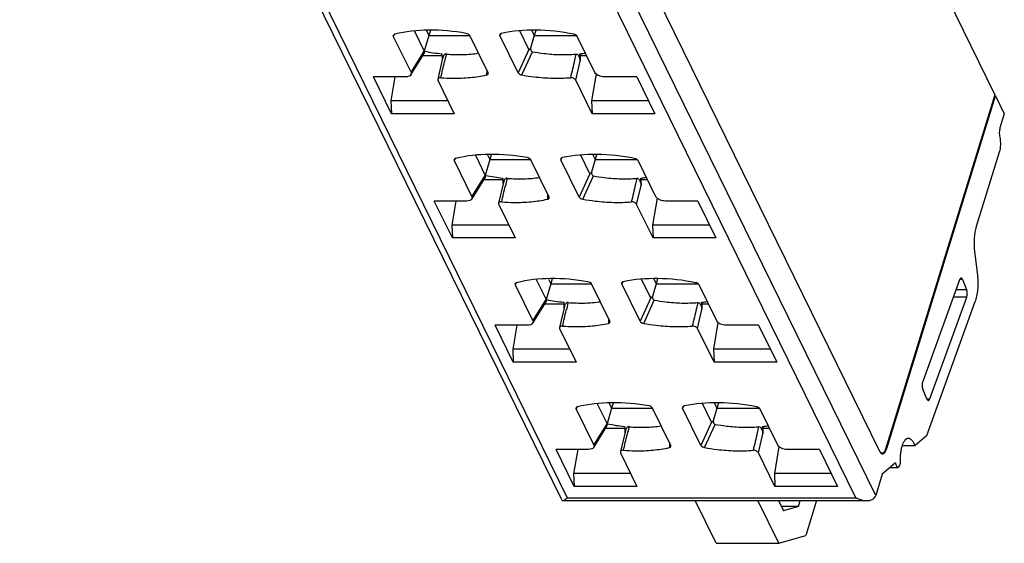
# Model space of a CAD drawing. Extents: x 23 to 2175, y 26 to 490.
# Tile 52 of 55: x 2050 to 2122, y 314 to 353. Entities that reach past the tile are written whole.
import ezdxf

# ---------------------------------------------------------------- set-up
doc = ezdxf.new("R2010")
doc.units = 0
doc.header["$LTSCALE"] = 23.1
doc.header["$MEASUREMENT"] = 0
doc.layers.get('0').update_dxf_attribs({"linetype": 'CONTINUOUS', "lineweight": 25})

msp = doc.modelspace()

# ---------------------------------------------------------------- linework, layer by layer
at = {"color": 7, "linetype": 'Continuous'}
for p, q in [((2072.683, 402.419), (2112.707, 320.858)), ((2089.365, 317.279), (2049.565, 398.383)), ((2112.422, 317.609), (2072.495, 398.973)), ((2050.112, 398.262), (2089.77, 317.447)), ((2110.954, 317.447), (2071.282, 398.291)), ((2100.454, 389.233), (2121.174, 347.01)), ((2077, 351.289), (2077.108, 351.446)), ((2078.552, 351.68), (2079.274, 350.209)), ((2079.438, 351.716), (2079.611, 351.362)), ((2079.722, 351.719), (2079.611, 351.362)), ((2084.828, 351.355), (2084.933, 351.517)), ((2086.954, 350.327), (2086.285, 351.689)), ((2087.172, 351.722), (2087.348, 351.362)), ((2087.458, 351.718), (2087.348, 351.362)), ((2077, 351.289), (2078.299, 348.643)), ((2079.611, 351.362), (2079.274, 350.209)), ((2079.611, 351.362), (2082.351, 351.362)), ((2082.351, 351.362), (2082.618, 351.362)), ((2083.962, 348.615), (2082.618, 351.353)), ((2086.171, 348.617), (2084.828, 351.355)), ((2087.348, 351.362), (2087.079, 350.435)), ((2087.348, 351.362), (2090.248, 351.362)), ((2090.248, 351.362), (2090.444, 351.362)), ((2091.808, 348.643), (2090.509, 351.289)), ((2078.296, 348.466), (2079.272, 350.033)), ((2078.299, 348.643), (2079.274, 350.209)), ((2080.568, 350.013), (2080.572, 349.892)), ((2080.881, 349.935), (2080.894, 349.988)), ((2086.954, 350.327), (2086.171, 348.617)), ((2086.438, 348.458), (2087.22, 350.166)), ((2090.7, 350.013), (2090.759, 349.892)), ((2090.704, 349.89), (2090.7, 350.013)), ((2079.184, 349.892), (2080.568, 349.892)), ((2080.62, 349.693), (2080.262, 348.164)), ((2080.572, 349.892), (2080.574, 349.832)), ((2080.58, 349.651), (2080.584, 349.539)), ((2090.395, 348.081), (2090.718, 349.471)), ((2090.759, 349.892), (2091.195, 349.892)), ((2083.853, 348.569), (2083.85, 348.458)), ((2083.854, 348.618), (2083.853, 348.569)), ((2083.859, 348.824), (2083.854, 348.618)), ((2083.909, 348.575), (2083.972, 348.575)), ((2083.972, 348.566), (2083.962, 348.615)), ((2091.895, 348.533), (2091.562, 346.563)), ((2077.926, 348.325), (2075.538, 348.325)), ((2076.867, 345.616), (2075.538, 348.325)), ((2077.122, 348.325), (2076.825, 346.563)), ((2080.263, 348.081), (2081.473, 345.616)), ((2091.604, 345.616), (2090.395, 348.081)), ((2094.88, 348.325), (2092.492, 348.325)), ((2094.88, 348.325), (2096.21, 345.616)), ((2081.008, 346.563), (2076.825, 346.563)), ((2076.825, 346.563), (2076.867, 345.616)), ((2095.745, 346.563), (2091.562, 346.563)), ((2091.562, 346.563), (2091.604, 345.616)), ((2121.174, 347.01), (2113.137, 321.004)), ((2113.23, 321.067), (2121.219, 346.918)), ((2121.145, 346.918), (2121.219, 346.918)), ((2121.219, 346.918), (2121.862, 345.607)), ((2081.473, 345.616), (2076.867, 345.616)), ((2096.21, 345.616), (2091.604, 345.616)), ((2121.862, 345.607), (2121.543, 344.575)), ((2121.489, 342.792), (2119.807, 337.348)), ((2081.472, 342.176), (2081.58, 342.333)), ((2081.472, 342.176), (2082.771, 339.53)), ((2083.024, 342.568), (2083.746, 341.096)), ((2084.083, 342.249), (2083.746, 341.096)), ((2083.91, 342.603), (2084.083, 342.249)), ((2084.194, 342.607), (2084.083, 342.249)), ((2084.083, 342.249), (2086.823, 342.249)), ((2086.823, 342.249), (2087.09, 342.249)), ((2088.433, 339.503), (2087.09, 342.24)), ((2089.3, 342.242), (2089.405, 342.404)), ((2090.643, 339.504), (2089.3, 342.242)), ((2091.425, 341.214), (2090.757, 342.576)), ((2091.82, 342.249), (2091.551, 341.322)), ((2091.644, 342.609), (2091.82, 342.249)), ((2091.93, 342.605), (2091.82, 342.249)), ((2091.82, 342.249), (2094.72, 342.249)), ((2094.72, 342.249), (2094.916, 342.249)), ((2096.28, 339.53), (2094.981, 342.176)), ((2082.768, 339.353), (2083.744, 340.92)), ((2082.771, 339.53), (2083.746, 341.096)), ((2083.656, 340.779), (2085.04, 340.779)), ((2085.092, 340.58), (2084.734, 339.052)), ((2085.04, 340.9), (2085.044, 340.779)), ((2085.044, 340.779), (2085.046, 340.719)), ((2085.052, 340.538), (2085.056, 340.426)), ((2085.353, 340.822), (2085.366, 340.875)), ((2091.425, 341.214), (2090.643, 339.504)), ((2090.91, 339.346), (2091.692, 341.054)), ((2095.172, 340.9), (2095.231, 340.779)), ((2095.176, 340.777), (2095.172, 340.9)), ((2095.231, 340.779), (2095.667, 340.779)), ((2094.867, 338.969), (2095.19, 340.358)), ((2082.398, 339.212), (2080.01, 339.212)), ((2081.339, 336.504), (2080.01, 339.212)), ((2081.594, 339.212), (2081.297, 337.45)), ((2088.324, 339.457), (2088.322, 339.346)), ((2088.326, 339.505), (2088.324, 339.457)), ((2088.331, 339.711), (2088.326, 339.505)), ((2088.381, 339.463), (2088.444, 339.463)), ((2088.444, 339.454), (2088.433, 339.503)), ((2096.366, 339.421), (2096.034, 337.45)), ((2099.352, 339.212), (2096.964, 339.212)), ((2099.352, 339.212), (2100.682, 336.504)), ((2084.735, 338.969), (2085.945, 336.504)), ((2096.076, 336.504), (2094.867, 338.969)), ((2085.48, 337.45), (2081.297, 337.45)), ((2081.297, 337.45), (2081.339, 336.504)), ((2100.217, 337.45), (2096.034, 337.45)), ((2096.034, 337.45), (2096.076, 336.504)), ((2085.945, 336.504), (2081.339, 336.504)), ((2100.682, 336.504), (2096.076, 336.504)), ((2119.673, 335.515), (2119.883, 333.763)), ((2087.496, 333.455), (2088.218, 331.984)), ((2088.382, 333.49), (2088.555, 333.136)), ((2088.666, 333.494), (2088.555, 333.136)), ((2093.772, 333.129), (2093.877, 333.291)), ((2095.897, 332.101), (2095.229, 333.463)), ((2096.116, 333.496), (2096.292, 333.136)), ((2096.402, 333.493), (2096.292, 333.136)), ((2118.579, 333.429), (2115.87, 325.979)), ((2118.801, 333.444), (2118.579, 333.444)), ((2118.801, 333.444), (2119.093, 332.721)), ((2085.944, 333.063), (2086.052, 333.221)), ((2085.944, 333.063), (2087.243, 330.417)), ((2088.555, 333.136), (2088.218, 331.984)), ((2088.555, 333.136), (2091.294, 333.136)), ((2091.294, 333.136), (2091.562, 333.136)), ((2092.905, 330.39), (2091.562, 333.128)), ((2095.115, 330.391), (2093.772, 333.129)), ((2096.292, 333.136), (2096.023, 332.209)), ((2096.292, 333.136), (2099.192, 333.136)), ((2099.192, 333.136), (2099.388, 333.136)), ((2100.752, 330.417), (2099.453, 333.063)), ((2118.322, 332.721), (2119.093, 332.721)), ((2087.243, 330.417), (2088.218, 331.984)), ((2095.897, 332.101), (2095.115, 330.391)), ((2095.382, 330.233), (2096.164, 331.941)), ((2116.391, 324.711), (2119.099, 332.16)), ((2119.099, 332.16), (2118.118, 332.16)), ((2087.24, 330.24), (2088.216, 331.807)), ((2088.128, 331.666), (2089.512, 331.666)), ((2089.564, 331.467), (2089.206, 329.939)), ((2089.512, 331.787), (2089.516, 331.666)), ((2089.516, 331.666), (2089.518, 331.606)), ((2089.524, 331.425), (2089.528, 331.313)), ((2089.824, 331.709), (2089.838, 331.762)), ((2099.339, 329.856), (2099.662, 331.245)), ((2099.644, 331.787), (2099.703, 331.666)), ((2099.648, 331.664), (2099.644, 331.787)), ((2099.703, 331.666), (2100.139, 331.666)), ((2119.708, 331.809), (2116.139, 321.994)), ((2092.803, 330.599), (2092.798, 330.392)), ((2086.87, 330.1), (2084.482, 330.1)), ((2085.811, 327.391), (2084.482, 330.1)), ((2086.066, 330.1), (2085.769, 328.337)), ((2089.207, 329.856), (2090.417, 327.391)), ((2092.796, 330.344), (2092.794, 330.233)), ((2092.798, 330.392), (2092.796, 330.344)), ((2092.853, 330.35), (2092.916, 330.35)), ((2092.916, 330.341), (2092.905, 330.39)), ((2100.548, 327.391), (2099.339, 329.856)), ((2100.838, 330.308), (2100.506, 328.337)), ((2103.824, 330.1), (2101.436, 330.1)), ((2103.824, 330.1), (2105.154, 327.391)), ((2089.952, 328.337), (2085.769, 328.337)), ((2085.769, 328.337), (2085.811, 327.391)), ((2104.689, 328.337), (2100.506, 328.337)), ((2100.506, 328.337), (2100.548, 327.391)), ((2090.417, 327.391), (2085.811, 327.391)), ((2105.154, 327.391), (2100.548, 327.391)), ((2116.169, 324.695), (2115.876, 325.418)), ((2116.169, 324.711), (2116.391, 324.711)), ((2090.416, 323.951), (2090.523, 324.108)), ((2090.416, 323.951), (2091.715, 321.304)), ((2091.968, 324.342), (2092.69, 322.871)), ((2093.027, 324.024), (2092.69, 322.871)), ((2092.854, 324.377), (2093.027, 324.024)), ((2093.138, 324.381), (2093.027, 324.024)), ((2093.027, 324.024), (2095.766, 324.024)), ((2095.766, 324.024), (2096.034, 324.024)), ((2097.377, 321.277), (2096.034, 324.015)), ((2098.244, 324.016), (2098.349, 324.178)), ((2099.587, 321.278), (2098.244, 324.016)), ((2100.369, 322.989), (2099.701, 324.351)), ((2100.764, 324.024), (2100.495, 323.096)), ((2100.588, 324.383), (2100.764, 324.024)), ((2100.874, 324.38), (2100.764, 324.024)), ((2100.764, 324.024), (2103.664, 324.024)), ((2103.664, 324.024), (2103.86, 324.024)), ((2105.224, 321.304), (2103.925, 323.951)), ((2091.712, 321.128), (2092.687, 322.694)), ((2091.715, 321.304), (2092.69, 322.871)), ((2092.6, 322.553), (2093.984, 322.553)), ((2093.984, 322.675), (2093.988, 322.553)), ((2093.988, 322.553), (2093.99, 322.494)), ((2094.296, 322.596), (2094.31, 322.649)), ((2100.369, 322.989), (2099.587, 321.278)), ((2099.854, 321.12), (2100.635, 322.828)), ((2104.115, 322.675), (2104.175, 322.553)), ((2104.119, 322.552), (2104.115, 322.675)), ((2104.175, 322.553), (2104.611, 322.553)), ((2094.036, 322.354), (2093.677, 320.826)), ((2093.996, 322.313), (2094, 322.2)), ((2103.81, 320.743), (2104.134, 322.133)), ((2116.139, 321.994), (2115.288, 321.252)), ((2097.268, 321.231), (2097.266, 321.12)), ((2097.269, 321.28), (2097.268, 321.231)), ((2097.275, 321.486), (2097.269, 321.28)), ((2097.388, 321.228), (2097.377, 321.277)), ((2105.31, 321.195), (2104.978, 319.225)), ((2113.157, 321.067), (2113.23, 321.067)), ((2115.288, 321.252), (2114.378, 321.252)), ((2091.342, 320.987), (2088.954, 320.987)), ((2090.283, 318.278), (2088.954, 320.987)), ((2090.538, 320.987), (2090.241, 319.225)), ((2093.679, 320.743), (2094.888, 318.278)), ((2105.02, 318.278), (2103.81, 320.743)), ((2108.296, 320.987), (2105.908, 320.987)), ((2108.296, 320.987), (2109.625, 318.278)), ((2113.866, 320.013), (2112.906, 319.176)), ((2113.477, 319.673), (2114.051, 319.673)), ((2094.424, 319.225), (2090.241, 319.225)), ((2090.241, 319.225), (2090.283, 318.278)), ((2109.161, 319.225), (2104.978, 319.225)), ((2104.978, 319.225), (2105.02, 318.278)), ((2112.906, 319.176), (2112.422, 317.609)), ((2094.888, 318.278), (2090.283, 318.278)), ((2109.625, 318.278), (2105.02, 318.278)), ((2089.77, 317.447), (2110.954, 317.447)), ((2089.444, 317.231), (2111.768, 317.231)), ((2100.704, 314.101), (2099.168, 317.231)), ((2105.309, 314.101), (2103.773, 317.231)), ((2105.277, 317.231), (2105.646, 316.478)), ((2106.74, 316.801), (2105.487, 316.801)), ((2106.74, 316.801), (2105.646, 316.478)), ((2106.74, 316.801), (2106.873, 317.231)), ((2108.066, 317.231), (2107.279, 314.683)), ((2105.309, 314.101), (2107.279, 314.683)), ((2100.704, 314.101), (2105.309, 314.101))]:
    msp.add_line(p, q, dxfattribs=at)
for centre, radius, start, end in [((2081.945, 363.468), 13.525, 258.61035, 258.73521), ((2081.949, 363.48), 13.538, 258.73149, 264.14651), ((2119.285, 340.091), 39.646, 165.62356, 166.3663), ((2089.67, 359.147), 9.192, 276.4351, 279.00577), ((2153.587, 352.197), 73.051, 181.85531, 181.99732), ((2081.362, 349.518), 0.762, 162.9634, 166.78211), ((2260.765, 355.554), 170.155, 181.90762, 182.04877), ((2086.417, 354.355), 13.525, 258.61035, 258.73521), ((2086.421, 354.368), 13.538, 258.73149, 264.14651), ((2158.058, 343.084), 73.051, 181.85531, 181.99732), ((2085.834, 340.406), 0.762, 162.9634, 166.78211), ((2123.757, 330.978), 39.646, 165.62356, 166.3663), ((2094.141, 350.034), 9.192, 276.4351, 279.00577), ((2265.236, 346.441), 170.155, 181.90762, 182.04877), ((2118.445, 333.301), 0.383, 21.9809, 26.05961), ((2090.889, 345.242), 13.525, 258.61035, 258.73521), ((2090.893, 345.255), 13.538, 258.73149, 264.14651), ((2162.53, 333.971), 73.051, 181.85531, 181.99732), ((2090.306, 331.293), 0.762, 162.9634, 166.78211), ((2128.229, 321.865), 39.646, 165.62356, 166.3663), ((2098.613, 340.922), 9.192, 276.4351, 279.00577), ((2269.708, 337.329), 170.155, 181.90762, 182.04877), ((2116.524, 324.839), 0.383, 201.9809, 206.05961), ((2095.361, 336.13), 13.525, 258.61035, 258.73521), ((2095.364, 336.142), 13.538, 258.73149, 264.14651), ((2167.002, 324.859), 73.051, 181.85531, 181.99732), ((2132.641, 312.768), 39.584, 165.62318, 166.37543), ((2103.085, 331.809), 9.192, 276.4351, 279.00577), ((2274.18, 328.216), 170.155, 181.90762, 182.04877), ((2094.778, 322.18), 0.762, 162.9634, 166.78211), ((2112.147, 321.309), 1.036, 339.64959, 342.87539), ((2113.271, 321.155), 0.637, 206.16482, 208.00134), ((2112.92, 320.813), 0.143, 256.3758, 269.93846), ((2112.893, 320.824), 0.123, 270.13122, 280.11061)]:
    msp.add_arc(centre, radius, start, end, dxfattribs=at)
for points, knots in [([(2077.003, 351.387), (2076.994, 351.373), (2076.983, 351.339), (2076.992, 351.305), (2077, 351.289)], [0, 0, 0, 0, 0.476196, 1, 1, 1, 1]), ([(2077.105, 351.448), (2077.094, 351.445), (2077.056, 351.433), (2077.019, 351.41), (2077.003, 351.387)], [0, 0, 0, 0, 0.282875, 1, 1, 1, 1]), ([(2082.351, 351.512), (2081.441, 351.673), (2079.681, 351.837), (2077.915, 351.649), (2077.105, 351.448)], [0, 0, 0, 0, 0.525546, 1, 1, 1, 1]), ([(2082.618, 351.353), (2082.596, 351.396), (2082.508, 351.468), (2082.407, 351.502), (2082.351, 351.512)], [0, 0, 0, 0, 0.456538, 1, 1, 1, 1]), ([(2084.831, 351.449), (2084.823, 351.436), (2084.812, 351.403), (2084.821, 351.37), (2084.828, 351.355)], [0, 0, 0, 0, 0.478276, 1, 1, 1, 1]), ([(2084.94, 351.512), (2084.928, 351.509), (2084.888, 351.498), (2084.848, 351.474), (2084.831, 351.449)], [0, 0, 0, 0, 0.285902, 1, 1, 1, 1]), ([(2090.248, 351.448), (2089.335, 351.63), (2087.558, 351.833), (2085.768, 351.691), (2084.94, 351.512)], [0, 0, 0, 0, 0.523794, 1, 1, 1, 1]), ([(2090.509, 351.289), (2090.489, 351.332), (2090.403, 351.402), (2090.304, 351.437), (2090.248, 351.448)], [0, 0, 0, 0, 0.454985, 1, 1, 1, 1]), ([(2079.272, 350.033), (2079.287, 350.057), (2079.306, 350.119), (2079.289, 350.181), (2079.274, 350.209)], [0, 0, 0, 0, 0.476412, 1, 1, 1, 1]), ([(2080.893, 349.99), (2080.891, 349.993), (2080.886, 350), (2080.873, 350.004), (2080.861, 350), (2080.836, 349.998), (2080.785, 349.979), (2080.721, 349.923), (2080.668, 349.837), (2080.643, 349.774), (2080.634, 349.742)], [0, 0, 0, 0, 0.032872, 0.062924, 0.094532, 0.125202, 0.247611, 0.494323, 0.745726, 1, 1, 1, 1]), ([(2080.894, 349.988), (2081.299, 349.958), (2082.09, 349.932), (2082.88, 349.997), (2083.26, 350.051)], [0, 0, 0, 0, 0.513791, 1, 1, 1, 1]), ([(2086.954, 350.327), (2086.955, 350.324), (2086.959, 350.319), (2086.972, 350.323), (2086.985, 350.332), (2087.001, 350.346), (2087.034, 350.379), (2087.059, 350.41), (2087.079, 350.435)], [0, 0, 0, 0, 0.048296, 0.095604, 0.205472, 0.328173, 0.457121, 1, 1, 1, 1]), ([(2087.079, 350.435), (2087.079, 350.407), (2087.082, 350.352), (2087.101, 350.272), (2087.142, 350.199), (2087.193, 350.172), (2087.22, 350.166)], [0, 0, 0, 0, 0.251933, 0.503257, 0.752943, 1, 1, 1, 1]), ([(2087.22, 350.166), (2087.492, 350.117), (2088.165, 350.017), (2089.229, 349.933), (2090.019, 349.957), (2090.404, 349.988)], [0, 0, 0, 0, 0.259537, 0.638227, 1, 1, 1, 1]), ([(2090.404, 349.988), (2090.373, 349.844), (2090.246, 349.266), (2090.107, 348.69), (2090.002, 348.258)], [0, 0, 0, 0, 0.249075, 1, 1, 1, 1]), ([(2090.399, 349.993), (2090.427, 350.008), (2090.493, 349.987), (2090.554, 349.934), (2090.616, 349.849), (2090.647, 349.776), (2090.663, 349.725)], [0, 0, 0, 0, 0.231878, 0.417757, 0.609359, 1, 1, 1, 1]), ([(2078.299, 348.643), (2078.313, 348.614), (2078.33, 348.552), (2078.312, 348.491), (2078.296, 348.466)], [0, 0, 0, 0, 0.523511, 1, 1, 1, 1]), ([(2083.85, 348.458), (2083.881, 348.465), (2083.939, 348.484), (2083.972, 348.541), (2083.972, 348.566)], [0, 0, 0, 0, 0.556477, 1, 1, 1, 1]), ([(2086.171, 348.617), (2086.193, 348.574), (2086.281, 348.502), (2086.382, 348.469), (2086.438, 348.458)], [0, 0, 0, 0, 0.456691, 1, 1, 1, 1]), ([(2092.492, 348.325), (2092.354, 348.325), (2092.146, 348.37), (2091.919, 348.5), (2091.832, 348.592), (2091.808, 348.643)], [0, 0, 0, 0, 0.530065, 0.786238, 1, 1, 1, 1]), ([(2078.296, 348.466), (2078.265, 348.416), (2078.138, 348.34), (2078.003, 348.325), (2077.926, 348.325)], [0, 0, 0, 0, 0.436679, 1, 1, 1, 1]), ([(2080.262, 348.164), (2080.26, 348.157), (2080.254, 348.127), (2080.259, 348.095), (2080.269, 348.074)], [0, 0, 0, 0, 0.239794, 1, 1, 1, 1]), ([(2080.482, 348.26), (2080.455, 348.262), (2080.404, 348.263), (2080.335, 348.248), (2080.284, 348.214), (2080.267, 348.18), (2080.262, 348.164)], [0, 0, 0, 0, 0.311674, 0.58219, 0.804842, 1, 1, 1, 1]), ([(2080.482, 348.26), (2080.778, 348.239), (2081.503, 348.208), (2082.632, 348.253), (2083.456, 348.374), (2083.85, 348.458)], [0, 0, 0, 0, 0.263518, 0.642865, 1, 1, 1, 1]), ([(2086.438, 348.458), (2086.743, 348.404), (2087.496, 348.294), (2088.686, 348.205), (2089.571, 348.227), (2090.001, 348.26)], [0, 0, 0, 0, 0.259302, 0.638061, 1, 1, 1, 1]), ([(2090.396, 348.074), (2090.382, 348.104), (2090.329, 348.156), (2090.236, 348.22), (2090.122, 348.261), (2090.04, 348.263), (2090.001, 348.26)], [0, 0, 0, 0, 0.216688, 0.469199, 0.742741, 1, 1, 1, 1]), ([(2121.543, 344.575), (2121.511, 344.47), (2121.482, 344.245), (2121.499, 344.018), (2121.523, 343.907)], [0, 0, 0, 0, 0.490069, 1, 1, 1, 1]), ([(2121.523, 343.907), (2121.564, 343.72), (2121.592, 343.343), (2121.544, 342.967), (2121.489, 342.792)], [0, 0, 0, 0, 0.509928, 1, 1, 1, 1]), ([(2081.475, 342.274), (2081.466, 342.261), (2081.454, 342.226), (2081.464, 342.192), (2081.472, 342.176)], [0, 0, 0, 0, 0.476196, 1, 1, 1, 1]), ([(2081.577, 342.335), (2081.566, 342.332), (2081.528, 342.321), (2081.491, 342.298), (2081.475, 342.274)], [0, 0, 0, 0, 0.282875, 1, 1, 1, 1]), ([(2086.823, 342.399), (2085.913, 342.56), (2084.153, 342.724), (2082.387, 342.536), (2081.577, 342.335)], [0, 0, 0, 0, 0.525546, 1, 1, 1, 1]), ([(2087.09, 342.24), (2087.068, 342.284), (2086.98, 342.355), (2086.879, 342.389), (2086.823, 342.399)], [0, 0, 0, 0, 0.456538, 1, 1, 1, 1]), ([(2089.303, 342.336), (2089.295, 342.323), (2089.284, 342.29), (2089.293, 342.257), (2089.3, 342.242)], [0, 0, 0, 0, 0.478276, 1, 1, 1, 1]), ([(2089.412, 342.399), (2089.4, 342.397), (2089.36, 342.385), (2089.32, 342.361), (2089.303, 342.336)], [0, 0, 0, 0, 0.285902, 1, 1, 1, 1]), ([(2094.72, 342.335), (2093.807, 342.517), (2092.03, 342.72), (2090.24, 342.578), (2089.412, 342.399)], [0, 0, 0, 0, 0.523794, 1, 1, 1, 1]), ([(2094.981, 342.176), (2094.961, 342.219), (2094.874, 342.289), (2094.776, 342.324), (2094.72, 342.335)], [0, 0, 0, 0, 0.454985, 1, 1, 1, 1]), ([(2091.425, 341.214), (2091.427, 341.212), (2091.431, 341.206), (2091.444, 341.211), (2091.457, 341.219), (2091.473, 341.233), (2091.506, 341.266), (2091.531, 341.297), (2091.551, 341.322)], [0, 0, 0, 0, 0.048296, 0.095604, 0.205472, 0.328173, 0.457121, 1, 1, 1, 1]), ([(2091.551, 341.322), (2091.551, 341.294), (2091.554, 341.24), (2091.573, 341.159), (2091.614, 341.086), (2091.665, 341.059), (2091.692, 341.054)], [0, 0, 0, 0, 0.251933, 0.503257, 0.752943, 1, 1, 1, 1]), ([(2083.744, 340.92), (2083.759, 340.944), (2083.778, 341.006), (2083.761, 341.068), (2083.746, 341.096)], [0, 0, 0, 0, 0.476412, 1, 1, 1, 1]), ([(2085.365, 340.877), (2085.363, 340.88), (2085.358, 340.888), (2085.345, 340.891), (2085.333, 340.888), (2085.308, 340.885), (2085.257, 340.866), (2085.193, 340.81), (2085.14, 340.724), (2085.115, 340.661), (2085.105, 340.629)], [0, 0, 0, 0, 0.032872, 0.062924, 0.094532, 0.125202, 0.247611, 0.494323, 0.745726, 1, 1, 1, 1]), ([(2085.366, 340.875), (2085.771, 340.845), (2086.562, 340.82), (2087.352, 340.884), (2087.732, 340.939)], [0, 0, 0, 0, 0.513791, 1, 1, 1, 1]), ([(2091.692, 341.054), (2091.964, 341.004), (2092.637, 340.904), (2093.701, 340.82), (2094.491, 340.844), (2094.876, 340.875)], [0, 0, 0, 0, 0.259537, 0.638227, 1, 1, 1, 1]), ([(2094.876, 340.875), (2094.845, 340.731), (2094.717, 340.153), (2094.579, 339.577), (2094.474, 339.145)], [0, 0, 0, 0, 0.249075, 1, 1, 1, 1]), ([(2094.871, 340.88), (2094.899, 340.895), (2094.965, 340.875), (2095.026, 340.821), (2095.088, 340.736), (2095.119, 340.663), (2095.135, 340.612)], [0, 0, 0, 0, 0.231878, 0.417757, 0.609359, 1, 1, 1, 1]), ([(2082.768, 339.353), (2082.737, 339.303), (2082.61, 339.227), (2082.475, 339.212), (2082.398, 339.212)], [0, 0, 0, 0, 0.436679, 1, 1, 1, 1]), ([(2082.771, 339.53), (2082.785, 339.501), (2082.802, 339.44), (2082.784, 339.378), (2082.768, 339.353)], [0, 0, 0, 0, 0.523511, 1, 1, 1, 1]), ([(2084.954, 339.147), (2084.927, 339.149), (2084.876, 339.151), (2084.807, 339.136), (2084.756, 339.101), (2084.739, 339.068), (2084.734, 339.051)], [0, 0, 0, 0, 0.311674, 0.58219, 0.804842, 1, 1, 1, 1]), ([(2084.954, 339.147), (2085.25, 339.126), (2085.975, 339.095), (2087.104, 339.14), (2087.928, 339.261), (2088.322, 339.345)], [0, 0, 0, 0, 0.263518, 0.642865, 1, 1, 1, 1]), ([(2088.322, 339.345), (2088.353, 339.353), (2088.411, 339.372), (2088.443, 339.428), (2088.444, 339.454)], [0, 0, 0, 0, 0.556477, 1, 1, 1, 1]), ([(2090.643, 339.504), (2090.665, 339.461), (2090.753, 339.39), (2090.854, 339.356), (2090.91, 339.345)], [0, 0, 0, 0, 0.456691, 1, 1, 1, 1]), ([(2090.91, 339.345), (2091.215, 339.292), (2091.968, 339.181), (2093.158, 339.092), (2094.042, 339.115), (2094.473, 339.147)], [0, 0, 0, 0, 0.259302, 0.638061, 1, 1, 1, 1]), ([(2094.868, 338.961), (2094.854, 338.991), (2094.801, 339.043), (2094.708, 339.108), (2094.594, 339.148), (2094.512, 339.15), (2094.473, 339.147)], [0, 0, 0, 0, 0.216688, 0.469199, 0.742741, 1, 1, 1, 1]), ([(2096.964, 339.212), (2096.826, 339.212), (2096.618, 339.257), (2096.391, 339.387), (2096.304, 339.48), (2096.28, 339.53)], [0, 0, 0, 0, 0.530065, 0.786238, 1, 1, 1, 1]), ([(2084.734, 339.051), (2084.732, 339.044), (2084.726, 339.014), (2084.731, 338.982), (2084.741, 338.961)], [0, 0, 0, 0, 0.239794, 1, 1, 1, 1]), ([(2119.807, 337.348), (2119.72, 337.065), (2119.623, 336.451), (2119.635, 335.833), (2119.673, 335.515)], [0, 0, 0, 0, 0.480567, 1, 1, 1, 1]), ([(2091.294, 333.286), (2090.385, 333.448), (2088.625, 333.611), (2086.859, 333.423), (2086.049, 333.222)], [0, 0, 0, 0, 0.525546, 1, 1, 1, 1]), ([(2099.192, 333.222), (2098.279, 333.404), (2096.502, 333.607), (2094.712, 333.465), (2093.884, 333.286)], [0, 0, 0, 0, 0.523794, 1, 1, 1, 1]), ([(2118.626, 333.517), (2118.621, 333.511), (2118.602, 333.484), (2118.588, 333.453), (2118.579, 333.429)], [0, 0, 0, 0, 0.219185, 1, 1, 1, 1]), ([(2118.693, 333.556), (2118.687, 333.556), (2118.66, 333.552), (2118.639, 333.533), (2118.626, 333.517)], [0, 0, 0, 0, 0.220582, 1, 1, 1, 1]), ([(2118.79, 333.469), (2118.783, 333.482), (2118.762, 333.52), (2118.723, 333.556), (2118.693, 333.556)], [0, 0, 0, 0, 0.322661, 1, 1, 1, 1]), ([(2119.883, 333.763), (2119.924, 333.42), (2119.931, 332.904), (2119.84, 332.251), (2119.759, 331.948), (2119.708, 331.809)], [0, 0, 0, 0, 0.525206, 0.7761, 1, 1, 1, 1]), ([(2085.947, 333.161), (2085.938, 333.148), (2085.926, 333.114), (2085.936, 333.079), (2085.944, 333.063)], [0, 0, 0, 0, 0.476196, 1, 1, 1, 1]), ([(2086.049, 333.222), (2086.038, 333.219), (2086, 333.208), (2085.963, 333.185), (2085.947, 333.161)], [0, 0, 0, 0, 0.282875, 1, 1, 1, 1]), ([(2091.562, 333.128), (2091.54, 333.171), (2091.452, 333.242), (2091.351, 333.276), (2091.294, 333.286)], [0, 0, 0, 0, 0.456538, 1, 1, 1, 1]), ([(2093.775, 333.223), (2093.767, 333.21), (2093.756, 333.177), (2093.765, 333.144), (2093.772, 333.129)], [0, 0, 0, 0, 0.478276, 1, 1, 1, 1]), ([(2093.884, 333.286), (2093.872, 333.284), (2093.832, 333.273), (2093.792, 333.249), (2093.775, 333.223)], [0, 0, 0, 0, 0.285902, 1, 1, 1, 1]), ([(2099.453, 333.063), (2099.432, 333.106), (2099.346, 333.176), (2099.248, 333.211), (2099.192, 333.222)], [0, 0, 0, 0, 0.454985, 1, 1, 1, 1]), ([(2119.099, 332.16), (2119.132, 332.25), (2119.152, 332.442), (2119.129, 332.634), (2119.093, 332.721)], [0, 0, 0, 0, 0.504587, 1, 1, 1, 1]), ([(2088.215, 331.807), (2088.231, 331.832), (2088.25, 331.893), (2088.232, 331.955), (2088.218, 331.984)], [0, 0, 0, 0, 0.476412, 1, 1, 1, 1]), ([(2095.897, 332.101), (2095.899, 332.099), (2095.903, 332.093), (2095.916, 332.098), (2095.929, 332.106), (2095.945, 332.121), (2095.978, 332.154), (2096.003, 332.184), (2096.023, 332.209)], [0, 0, 0, 0, 0.048296, 0.095604, 0.205472, 0.328173, 0.457121, 1, 1, 1, 1]), ([(2096.023, 332.209), (2096.023, 332.182), (2096.026, 332.127), (2096.045, 332.047), (2096.086, 331.973), (2096.137, 331.946), (2096.164, 331.941)], [0, 0, 0, 0, 0.251933, 0.503257, 0.752943, 1, 1, 1, 1]), ([(2096.164, 331.941), (2096.436, 331.891), (2097.109, 331.791), (2098.173, 331.708), (2098.963, 331.731), (2099.348, 331.762)], [0, 0, 0, 0, 0.259537, 0.638227, 1, 1, 1, 1]), ([(2089.837, 331.764), (2089.835, 331.768), (2089.83, 331.775), (2089.817, 331.778), (2089.805, 331.775), (2089.78, 331.772), (2089.729, 331.753), (2089.665, 331.697), (2089.612, 331.612), (2089.587, 331.548), (2089.577, 331.516)], [0, 0, 0, 0, 0.032872, 0.062924, 0.094532, 0.125202, 0.247611, 0.494323, 0.745726, 1, 1, 1, 1]), ([(2089.838, 331.762), (2090.243, 331.732), (2091.034, 331.707), (2091.823, 331.772), (2092.204, 331.826)], [0, 0, 0, 0, 0.513791, 1, 1, 1, 1]), ([(2099.348, 331.762), (2099.316, 331.618), (2099.189, 331.04), (2099.051, 330.464), (2098.946, 330.032)], [0, 0, 0, 0, 0.249075, 1, 1, 1, 1]), ([(2099.343, 331.767), (2099.371, 331.782), (2099.437, 331.762), (2099.497, 331.708), (2099.56, 331.624), (2099.591, 331.55), (2099.607, 331.5)], [0, 0, 0, 0, 0.231878, 0.417757, 0.609359, 1, 1, 1, 1]), ([(2087.243, 330.417), (2087.257, 330.388), (2087.274, 330.327), (2087.255, 330.265), (2087.24, 330.24)], [0, 0, 0, 0, 0.523511, 1, 1, 1, 1]), ([(2101.436, 330.1), (2101.298, 330.099), (2101.09, 330.145), (2100.863, 330.274), (2100.776, 330.367), (2100.752, 330.417)], [0, 0, 0, 0, 0.530065, 0.786238, 1, 1, 1, 1]), ([(2087.24, 330.24), (2087.209, 330.19), (2087.082, 330.114), (2086.946, 330.099), (2086.87, 330.1)], [0, 0, 0, 0, 0.436679, 1, 1, 1, 1]), ([(2089.206, 329.939), (2089.204, 329.932), (2089.198, 329.902), (2089.203, 329.869), (2089.213, 329.848)], [0, 0, 0, 0, 0.239794, 1, 1, 1, 1]), ([(2089.426, 330.034), (2089.399, 330.037), (2089.348, 330.038), (2089.279, 330.023), (2089.228, 329.988), (2089.211, 329.955), (2089.206, 329.939)], [0, 0, 0, 0, 0.311674, 0.58219, 0.804842, 1, 1, 1, 1]), ([(2089.426, 330.034), (2089.722, 330.014), (2090.447, 329.982), (2091.576, 330.027), (2092.4, 330.148), (2092.794, 330.233)], [0, 0, 0, 0, 0.263518, 0.642865, 1, 1, 1, 1]), ([(2092.794, 330.233), (2092.825, 330.24), (2092.883, 330.259), (2092.915, 330.315), (2092.916, 330.341)], [0, 0, 0, 0, 0.556477, 1, 1, 1, 1]), ([(2095.115, 330.391), (2095.137, 330.348), (2095.224, 330.277), (2095.326, 330.243), (2095.382, 330.233)], [0, 0, 0, 0, 0.456691, 1, 1, 1, 1]), ([(2095.382, 330.233), (2095.686, 330.179), (2096.439, 330.069), (2097.63, 329.979), (2098.514, 330.002), (2098.945, 330.034)], [0, 0, 0, 0, 0.259302, 0.638061, 1, 1, 1, 1]), ([(2099.339, 329.848), (2099.326, 329.878), (2099.273, 329.93), (2099.18, 329.995), (2099.066, 330.035), (2098.984, 330.038), (2098.945, 330.034)], [0, 0, 0, 0, 0.216688, 0.469199, 0.742741, 1, 1, 1, 1]), ([(2115.87, 325.979), (2115.837, 325.889), (2115.817, 325.697), (2115.841, 325.505), (2115.876, 325.418)], [0, 0, 0, 0, 0.504587, 1, 1, 1, 1]), ([(2116.18, 324.67), (2116.186, 324.658), (2116.207, 324.62), (2116.247, 324.584), (2116.277, 324.584)], [0, 0, 0, 0, 0.322661, 1, 1, 1, 1]), ([(2116.277, 324.584), (2116.288, 324.584), (2116.319, 324.593), (2116.361, 324.64), (2116.381, 324.684), (2116.391, 324.711)], [0, 0, 0, 0, 0.182836, 0.529027, 1, 1, 1, 1]), ([(2090.419, 324.048), (2090.41, 324.035), (2090.398, 324.001), (2090.408, 323.967), (2090.416, 323.951)], [0, 0, 0, 0, 0.476196, 1, 1, 1, 1]), ([(2090.521, 324.109), (2090.51, 324.107), (2090.472, 324.095), (2090.435, 324.072), (2090.419, 324.048)], [0, 0, 0, 0, 0.282875, 1, 1, 1, 1]), ([(2095.766, 324.174), (2094.857, 324.335), (2093.097, 324.498), (2091.331, 324.31), (2090.521, 324.109)], [0, 0, 0, 0, 0.525546, 1, 1, 1, 1]), ([(2096.034, 324.015), (2096.012, 324.058), (2095.924, 324.129), (2095.823, 324.163), (2095.766, 324.174)], [0, 0, 0, 0, 0.456538, 1, 1, 1, 1]), ([(2098.247, 324.11), (2098.238, 324.097), (2098.228, 324.065), (2098.236, 324.032), (2098.244, 324.016)], [0, 0, 0, 0, 0.478276, 1, 1, 1, 1]), ([(2098.356, 324.174), (2098.344, 324.171), (2098.303, 324.16), (2098.263, 324.136), (2098.247, 324.11)], [0, 0, 0, 0, 0.285902, 1, 1, 1, 1]), ([(2103.664, 324.109), (2102.751, 324.292), (2100.974, 324.495), (2099.184, 324.352), (2098.356, 324.174)], [0, 0, 0, 0, 0.523794, 1, 1, 1, 1]), ([(2103.925, 323.951), (2103.904, 323.993), (2103.818, 324.064), (2103.72, 324.098), (2103.664, 324.109)], [0, 0, 0, 0, 0.454985, 1, 1, 1, 1]), ([(2092.687, 322.694), (2092.703, 322.719), (2092.722, 322.781), (2092.704, 322.842), (2092.69, 322.871)], [0, 0, 0, 0, 0.476412, 1, 1, 1, 1]), ([(2094.309, 322.651), (2094.307, 322.655), (2094.302, 322.662), (2094.288, 322.665), (2094.276, 322.662), (2094.252, 322.66), (2094.201, 322.64), (2094.137, 322.585), (2094.084, 322.499), (2094.059, 322.436), (2094.049, 322.403)], [0, 0, 0, 0, 0.032872, 0.062924, 0.094532, 0.125202, 0.247611, 0.494323, 0.745726, 1, 1, 1, 1]), ([(2094.31, 322.649), (2094.715, 322.619), (2095.506, 322.594), (2096.295, 322.659), (2096.676, 322.713)], [0, 0, 0, 0, 0.513791, 1, 1, 1, 1]), ([(2100.369, 322.989), (2100.371, 322.986), (2100.374, 322.98), (2100.387, 322.985), (2100.401, 322.993), (2100.417, 323.008), (2100.45, 323.041), (2100.475, 323.071), (2100.495, 323.096)], [0, 0, 0, 0, 0.048296, 0.095604, 0.205472, 0.328173, 0.457121, 1, 1, 1, 1]), ([(2100.495, 323.096), (2100.495, 323.069), (2100.498, 323.014), (2100.517, 322.934), (2100.558, 322.86), (2100.609, 322.833), (2100.635, 322.828)], [0, 0, 0, 0, 0.251933, 0.503257, 0.752943, 1, 1, 1, 1]), ([(2100.635, 322.828), (2100.908, 322.778), (2101.581, 322.678), (2102.645, 322.595), (2103.435, 322.618), (2103.819, 322.649)], [0, 0, 0, 0, 0.259531, 0.638224, 1, 1, 1, 1]), ([(2103.819, 322.649), (2103.788, 322.505), (2103.661, 321.927), (2103.523, 321.352), (2103.418, 320.92)], [0, 0, 0, 0, 0.249075, 1, 1, 1, 1]), ([(2103.815, 322.655), (2103.843, 322.669), (2103.909, 322.649), (2103.969, 322.596), (2104.032, 322.511), (2104.063, 322.437), (2104.079, 322.387)], [0, 0, 0, 0, 0.231878, 0.417757, 0.609359, 1, 1, 1, 1]), ([(2114.241, 320.067), (2114.228, 320.283), (2114.236, 320.602), (2114.3, 321.008), (2114.37, 321.275), (2114.459, 321.498), (2114.566, 321.669), (2114.687, 321.783), (2114.784, 321.813), (2114.828, 321.813)], [0, 0, 0, 0, 0.330123, 0.485867, 0.627542, 0.750571, 0.852241, 0.933166, 1, 1, 1, 1]), ([(2114.828, 321.813), (2114.873, 321.813), (2114.974, 321.781), (2115.099, 321.659), (2115.207, 321.478), (2115.263, 321.333), (2115.288, 321.252)], [0, 0, 0, 0, 0.177326, 0.39398, 0.668249, 1, 1, 1, 1]), ([(2091.712, 321.128), (2091.681, 321.077), (2091.554, 321.002), (2091.418, 320.987), (2091.342, 320.987)], [0, 0, 0, 0, 0.436679, 1, 1, 1, 1]), ([(2091.715, 321.304), (2091.729, 321.276), (2091.746, 321.214), (2091.727, 321.152), (2091.712, 321.128)], [0, 0, 0, 0, 0.523511, 1, 1, 1, 1]), ([(2093.897, 320.922), (2094.194, 320.901), (2094.919, 320.869), (2096.048, 320.915), (2096.872, 321.036), (2097.266, 321.12)], [0, 0, 0, 0, 0.263518, 0.642865, 1, 1, 1, 1]), ([(2097.266, 321.12), (2097.297, 321.127), (2097.354, 321.146), (2097.387, 321.203), (2097.388, 321.228)], [0, 0, 0, 0, 0.556477, 1, 1, 1, 1]), ([(2099.587, 321.278), (2099.609, 321.235), (2099.696, 321.164), (2099.797, 321.13), (2099.854, 321.12)], [0, 0, 0, 0, 0.456691, 1, 1, 1, 1]), ([(2099.854, 321.12), (2100.158, 321.066), (2100.911, 320.956), (2102.102, 320.867), (2102.986, 320.889), (2103.417, 320.922)], [0, 0, 0, 0, 0.259302, 0.638061, 1, 1, 1, 1]), ([(2105.908, 320.987), (2105.77, 320.987), (2105.562, 321.032), (2105.335, 321.161), (2105.248, 321.254), (2105.224, 321.304)], [0, 0, 0, 0, 0.530066, 0.786238, 1, 1, 1, 1]), ([(2113.195, 320.967), (2113.205, 320.991), (2113.217, 321.024), (2113.228, 321.058), (2113.23, 321.067)], [0, 0, 0, 0, 0.740866, 1, 1, 1, 1]), ([(2093.678, 320.826), (2093.676, 320.819), (2093.67, 320.789), (2093.675, 320.756), (2093.685, 320.736)], [0, 0, 0, 0, 0.239794, 1, 1, 1, 1]), ([(2093.897, 320.922), (2093.871, 320.924), (2093.82, 320.925), (2093.751, 320.91), (2093.7, 320.876), (2093.683, 320.842), (2093.678, 320.826)], [0, 0, 0, 0, 0.311674, 0.58219, 0.804842, 1, 1, 1, 1]), ([(2103.811, 320.735), (2103.797, 320.765), (2103.745, 320.817), (2103.652, 320.882), (2103.537, 320.922), (2103.456, 320.925), (2103.417, 320.922)], [0, 0, 0, 0, 0.216688, 0.469199, 0.742741, 1, 1, 1, 1]), ([(2112.707, 320.858), (2112.716, 320.84), (2112.749, 320.781), (2112.792, 320.726), (2112.831, 320.699)], [0, 0, 0, 0, 0.294822, 1, 1, 1, 1]), ([(2112.802, 320.736), (2112.793, 320.743), (2112.756, 320.778), (2112.727, 320.821), (2112.709, 320.856)], [0, 0, 0, 0, 0.218793, 1, 1, 1, 1]), ([(2112.893, 320.701), (2112.885, 320.701), (2112.852, 320.704), (2112.821, 320.721), (2112.802, 320.736)], [0, 0, 0, 0, 0.234856, 1, 1, 1, 1]), ([(2112.831, 320.699), (2112.836, 320.696), (2112.853, 320.686), (2112.872, 320.678), (2112.886, 320.674)], [0, 0, 0, 0, 0.26731, 1, 1, 1, 1]), ([(2113.118, 320.948), (2113.096, 320.887), (2113.051, 320.787), (2112.958, 320.711), (2112.914, 320.703)], [0, 0, 0, 0, 0.594492, 1, 1, 1, 1]), ([(2112.966, 320.678), (2112.98, 320.683), (2113.037, 320.71), (2113.08, 320.759), (2113.107, 320.798)], [0, 0, 0, 0, 0.232637, 1, 1, 1, 1]), ([(2113.866, 320.013), (2113.872, 319.966), (2113.89, 319.881), (2113.932, 319.759), (2114.002, 319.673), (2114.051, 319.673)], [0, 0, 0, 0, 0.346367, 0.636076, 1, 1, 1, 1]), ([(2114.051, 319.673), (2114.106, 319.673), (2114.179, 319.777), (2114.221, 319.916), (2114.236, 320.014), (2114.241, 320.067)], [0, 0, 0, 0, 0.360773, 0.653811, 1, 1, 1, 1]), ([(2089.484, 317.238), (2089.531, 317.252), (2089.634, 317.318), (2089.721, 317.398), (2089.77, 317.447)], [0, 0, 0, 0, 0.418218, 1, 1, 1, 1]), ([(2110.954, 317.447), (2111.02, 317.414), (2111.277, 317.299), (2111.56, 317.231), (2111.769, 317.231)], [0, 0, 0, 0, 0.259984, 1, 1, 1, 1]), ([(2111.769, 317.231), (2111.839, 317.231), (2111.978, 317.242), (2112.174, 317.306), (2112.337, 317.428), (2112.403, 317.546), (2112.422, 317.609)], [0, 0, 0, 0, 0.262632, 0.513541, 0.755615, 1, 1, 1, 1]), ([(2089.367, 317.276), (2089.373, 317.262), (2089.393, 317.237), (2089.424, 317.231), (2089.439, 317.231)], [0, 0, 0, 0, 0.509622, 1, 1, 1, 1])]:
    msp.add_open_spline(points, degree=3, knots=knots, dxfattribs=at)
for points in [[(2080.483, 348.258), (2080.571, 348.651), (2080.661, 349.044), (2080.756, 349.436)], [(2090.663, 349.725), (2090.69, 349.643), (2090.703, 349.557), (2090.706, 349.471)], [(2095.135, 340.612), (2095.161, 340.531), (2095.175, 340.444), (2095.178, 340.358)], [(2084.955, 339.145), (2085.043, 339.539), (2085.133, 339.932), (2085.228, 340.323)], [(2089.426, 330.032), (2089.515, 330.426), (2089.605, 330.819), (2089.7, 331.211)], [(2099.607, 331.5), (2099.633, 331.418), (2099.647, 331.331), (2099.65, 331.245)], [(2093.898, 320.92), (2093.987, 321.311), (2094.076, 321.702), (2094.171, 322.092)], [(2104.079, 322.387), (2104.105, 322.305), (2104.119, 322.218), (2104.122, 322.133)], [(2112.92, 320.67), (2112.935, 320.67), (2112.951, 320.673), (2112.966, 320.678)], [(2113.107, 320.798), (2113.132, 320.834), (2113.153, 320.872), (2113.171, 320.911)], [(2113.171, 320.911), (2113.18, 320.929), (2113.188, 320.948), (2113.195, 320.967)], [(2089.439, 317.231), (2089.454, 317.231), (2089.469, 317.234), (2089.484, 317.238)]]:
    msp.add_open_spline(points, degree=3, dxfattribs=at)

doc.saveas('drawing.dxf')
